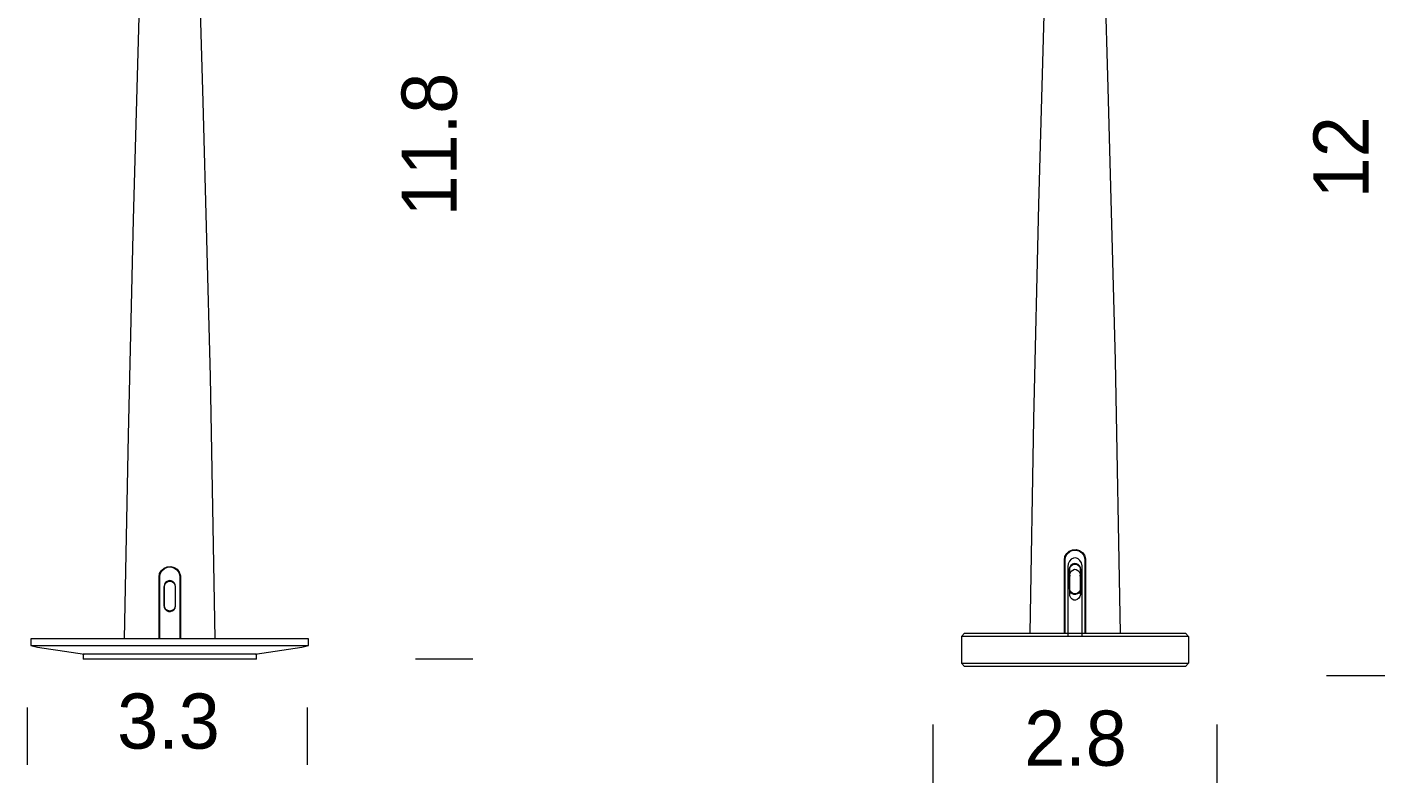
# Model space of a CAD drawing. Header units: millimetres. Extents: x 21.8 to 56.7, y -29 to 8.6.
# Tile 1 of 2: x 22.9 to 56.7, y -29 to -10.2. Entities that reach past the tile are written whole.
import ezdxf

# ---------------------------------------------------------------- set-up
doc = ezdxf.new("R2010")
doc.units = ezdxf.units.MM
doc.header["$MEASUREMENT"] = 0
doc.layers.add('Livello 1', color=7, linetype='Continuous', lineweight=0)

# ---------------------------------------------------------------- blocks, each defined once
blk = doc.blocks.new('Block_0')
at = {"layer": 'Livello 1', "color": 250, "lineweight": 13, "true_color": 0x1d1d1b}
for p, q in [((32.597, -25.946), (34.027, -25.946)), ((55.276, -26.359), (56.726, -26.359)), ((22.932, -27.154), (22.932, -28.582)), ((29.899, -27.154), (29.899, -28.582)), ((45.472, -27.584), (45.472, -29.033)), ((52.54, -27.584), (52.54, -29.033))]:
    blk.add_line(p, q, dxfattribs=at)
for points, knots in [([(48.49, -1.292), (48.49, -1.292), (48.296, -7.843), (48.296, -7.843), (48.296, -7.843), (48.108, -14.633), (48.108, -14.633), (48.108, -14.633), (47.983, -19.974), (47.983, -19.974), (47.983, -19.974), (47.886, -25.309), (47.886, -25.309)], [0, 0, 0, 0, 1, 1, 1, 2, 2, 2, 3, 3, 3, 4, 4, 4, 4]), ([(50.143, -25.309), (50.143, -25.309), (50.018, -18.519), (50.018, -18.519), (50.018, -18.519), (49.841, -11.723), (49.841, -11.723), (49.841, -11.723), (49.539, -1.292), (49.539, -1.292)], [0, 0, 0, 0, 1, 1, 1, 2, 2, 2, 3, 3, 3, 3]), ([(25.954, -1.574), (25.954, -1.574), (25.759, -8.167), (25.759, -8.167), (25.759, -8.167), (25.569, -15.001), (25.569, -15.001), (25.569, -15.001), (25.443, -20.376), (25.443, -20.376), (25.443, -20.376), (25.345, -25.451), (25.345, -25.451)], [0, 0, 0, 0, 1, 1, 1, 2, 2, 2, 3, 3, 3, 4, 4, 4, 4]), ([(27.613, -25.451), (27.613, -25.451), (27.492, -18.911), (27.492, -18.911), (27.492, -18.911), (27.314, -12.072), (27.314, -12.072), (27.314, -12.072), (27.01, -1.574), (27.01, -1.574)], [0, 0, 0, 0, 1, 1, 1, 2, 2, 2, 3, 3, 3, 3]), ([(48.752, -23.486), (48.752, -23.486), (48.763, -23.398), (48.763, -23.398), (48.763, -23.398), (48.809, -23.323), (48.809, -23.323), (48.809, -23.323), (48.872, -23.264), (48.872, -23.264), (48.872, -23.264), (48.952, -23.229), (48.952, -23.229), (48.952, -23.229), (49.043, -23.223), (49.043, -23.223), (49.043, -23.223), (49.123, -23.246), (49.123, -23.246), (49.123, -23.246), (49.197, -23.293), (49.197, -23.293), (49.197, -23.293), (49.248, -23.363), (49.248, -23.363), (49.248, -23.363), (49.277, -23.451), (49.277, -23.451), (49.277, -23.451), (49.277, -23.486), (49.277, -23.486)], [0, 0, 0, 0, 1, 1, 1, 2, 2, 2, 3, 3, 3, 4, 4, 4, 5, 5, 5, 6, 6, 6, 7, 7, 7, 8, 8, 8, 9, 9, 9, 10, 10, 10, 10]), ([(48.769, -23.486), (48.769, -23.486), (48.781, -23.404), (48.781, -23.404), (48.781, -23.404), (48.821, -23.334), (48.821, -23.334), (48.821, -23.334), (48.883, -23.276), (48.883, -23.276), (48.883, -23.276), (48.957, -23.241), (48.957, -23.241), (48.957, -23.241), (49.037, -23.235), (49.037, -23.235), (49.037, -23.235), (49.117, -23.258), (49.117, -23.258), (49.117, -23.258), (49.185, -23.305), (49.185, -23.305), (49.185, -23.305), (49.237, -23.375), (49.237, -23.375), (49.237, -23.375), (49.259, -23.457), (49.259, -23.457), (49.259, -23.457), (49.259, -23.486), (49.259, -23.486)], [0, 0, 0, 0, 1, 1, 1, 2, 2, 2, 3, 3, 3, 4, 4, 4, 5, 5, 5, 6, 6, 6, 7, 7, 7, 8, 8, 8, 9, 9, 9, 10, 10, 10, 10]), ([(26.218, -23.91), (26.218, -23.91), (26.23, -23.822), (26.23, -23.822), (26.23, -23.822), (26.275, -23.746), (26.275, -23.746), (26.275, -23.746), (26.339, -23.687), (26.339, -23.687), (26.339, -23.687), (26.419, -23.651), (26.419, -23.651), (26.419, -23.651), (26.511, -23.645), (26.511, -23.645), (26.511, -23.645), (26.591, -23.669), (26.591, -23.669), (26.591, -23.669), (26.666, -23.716), (26.666, -23.716), (26.666, -23.716), (26.717, -23.786), (26.717, -23.786), (26.717, -23.786), (26.746, -23.875), (26.746, -23.875), (26.746, -23.875), (26.746, -23.91), (26.746, -23.91)], [0, 0, 0, 0, 1, 1, 1, 2, 2, 2, 3, 3, 3, 4, 4, 4, 5, 5, 5, 6, 6, 6, 7, 7, 7, 8, 8, 8, 9, 9, 9, 10, 10, 10, 10]), ([(48.825, -23.655), (48.825, -23.655), (48.825, -23.655), (48.825, -23.655), (48.825, -23.655), (48.829, -23.655), (48.829, -23.655), (48.829, -23.655), (48.834, -23.655), (48.834, -23.655)], [0, 0, 0, 0, 1, 1, 1, 2, 2, 2, 3, 3, 3, 3]), ([(49.195, -23.655), (49.195, -23.655), (49.195, -23.627), (49.195, -23.627), (49.195, -23.627), (49.177, -23.555), (49.177, -23.555), (49.177, -23.555), (49.138, -23.494), (49.138, -23.494), (49.138, -23.494), (49.089, -23.456), (49.089, -23.456), (49.089, -23.456), (49.032, -23.433), (49.032, -23.433), (49.032, -23.433), (48.975, -23.439), (48.975, -23.439), (48.975, -23.439), (48.917, -23.467), (48.917, -23.467), (48.917, -23.467), (48.873, -23.517), (48.873, -23.517), (48.873, -23.517), (48.842, -23.583), (48.842, -23.583), (48.842, -23.583), (48.834, -23.655), (48.834, -23.655)], [0, 0, 0, 0, 1, 1, 1, 2, 2, 2, 3, 3, 3, 4, 4, 4, 5, 5, 5, 6, 6, 6, 7, 7, 7, 8, 8, 8, 9, 9, 9, 10, 10, 10, 10]), ([(48.834, -23.655), (48.834, -23.655), (48.834, -23.688), (48.834, -23.688), (48.834, -23.688), (48.834, -23.816), (48.834, -23.816), (48.834, -23.816), (48.834, -24.315), (48.834, -24.315), (48.834, -24.315), (48.834, -25.379), (48.834, -25.379)], [0, 0, 0, 0, 1, 1, 1, 2, 2, 2, 3, 3, 3, 4, 4, 4, 4]), ([(49.162, -23.726), (49.162, -23.726), (49.151, -23.673), (49.151, -23.673), (49.151, -23.673), (49.128, -23.632), (49.128, -23.632), (49.128, -23.632), (49.094, -23.597), (49.094, -23.597), (49.094, -23.597), (49.048, -23.579), (49.048, -23.579), (49.048, -23.579), (48.997, -23.574), (48.997, -23.574), (48.997, -23.574), (48.952, -23.591), (48.952, -23.591), (48.952, -23.591), (48.912, -23.62), (48.912, -23.62), (48.912, -23.62), (48.883, -23.661), (48.883, -23.661), (48.883, -23.661), (48.872, -23.708), (48.872, -23.708), (48.872, -23.708), (48.872, -23.726), (48.872, -23.726)], [0, 0, 0, 0, 1, 1, 1, 2, 2, 2, 3, 3, 3, 4, 4, 4, 5, 5, 5, 6, 6, 6, 7, 7, 7, 8, 8, 8, 9, 9, 9, 10, 10, 10, 10]), ([(48.883, -23.726), (48.883, -23.726), (48.889, -23.673), (48.889, -23.673), (48.889, -23.673), (48.918, -23.626), (48.918, -23.626), (48.918, -23.626), (48.963, -23.597), (48.963, -23.597), (48.963, -23.597), (49.014, -23.585), (49.014, -23.585), (49.014, -23.585), (49.066, -23.597), (49.066, -23.597), (49.066, -23.597), (49.111, -23.626), (49.111, -23.626), (49.111, -23.626), (49.14, -23.673), (49.14, -23.673), (49.14, -23.673), (49.145, -23.726), (49.145, -23.726)], [0, 0, 0, 0, 1, 1, 1, 2, 2, 2, 3, 3, 3, 4, 4, 4, 5, 5, 5, 6, 6, 6, 7, 7, 7, 8, 8, 8, 8]), ([(49.204, -23.655), (49.204, -23.655), (49.204, -23.655), (49.204, -23.655), (49.204, -23.655), (49.199, -23.655), (49.199, -23.655), (49.199, -23.655), (49.195, -23.655), (49.195, -23.655)], [0, 0, 0, 0, 1, 1, 1, 2, 2, 2, 3, 3, 3, 3]), ([(49.195, -25.379), (49.195, -25.379), (49.195, -25.352), (49.195, -25.352), (49.195, -25.352), (49.195, -25.224), (49.195, -25.224), (49.195, -25.224), (49.195, -24.72), (49.195, -24.72), (49.195, -24.72), (49.195, -23.655), (49.195, -23.655)], [0, 0, 0, 0, 1, 1, 1, 2, 2, 2, 3, 3, 3, 4, 4, 4, 4]), ([(26.235, -23.91), (26.235, -23.91), (26.246, -23.828), (26.246, -23.828), (26.246, -23.828), (26.287, -23.757), (26.287, -23.757), (26.287, -23.757), (26.35, -23.698), (26.35, -23.698), (26.35, -23.698), (26.425, -23.663), (26.425, -23.663), (26.425, -23.663), (26.505, -23.657), (26.505, -23.657), (26.505, -23.657), (26.585, -23.681), (26.585, -23.681), (26.585, -23.681), (26.654, -23.728), (26.654, -23.728), (26.654, -23.728), (26.706, -23.798), (26.706, -23.798), (26.706, -23.798), (26.729, -23.881), (26.729, -23.881), (26.729, -23.881), (26.729, -23.91), (26.729, -23.91)], [0, 0, 0, 0, 1, 1, 1, 2, 2, 2, 3, 3, 3, 4, 4, 4, 5, 5, 5, 6, 6, 6, 7, 7, 7, 8, 8, 8, 9, 9, 9, 10, 10, 10, 10]), ([(48.882, -23.882), (48.882, -23.882), (48.882, -23.86), (48.882, -23.86), (48.882, -23.86), (48.895, -23.81), (48.895, -23.81), (48.895, -23.81), (48.922, -23.761), (48.922, -23.761), (48.922, -23.761), (48.957, -23.733), (48.957, -23.733), (48.957, -23.733), (49.001, -23.716), (49.001, -23.716), (49.001, -23.716), (49.045, -23.722), (49.045, -23.722), (49.045, -23.722), (49.085, -23.744), (49.085, -23.744), (49.085, -23.744), (49.12, -23.777), (49.12, -23.777), (49.12, -23.777), (49.142, -23.827), (49.142, -23.827), (49.142, -23.827), (49.147, -23.882), (49.147, -23.882)], [0, 0, 0, 0, 1, 1, 1, 2, 2, 2, 3, 3, 3, 4, 4, 4, 5, 5, 5, 6, 6, 6, 7, 7, 7, 8, 8, 8, 9, 9, 9, 10, 10, 10, 10]), ([(48.904, -23.882), (48.904, -23.882), (48.9, -23.882), (48.9, -23.882), (48.9, -23.882), (48.895, -23.882), (48.895, -23.882), (48.895, -23.882), (48.891, -23.882), (48.891, -23.882), (48.891, -23.882), (48.887, -23.882), (48.887, -23.882), (48.887, -23.882), (48.882, -23.882), (48.882, -23.882)], [0, 0, 0, 0, 1, 1, 1, 2, 2, 2, 3, 3, 3, 4, 4, 4, 5, 5, 5, 5]), ([(48.882, -24.321), (48.882, -24.321), (48.882, -24.276), (48.882, -24.276), (48.882, -24.276), (48.882, -24.088), (48.882, -24.088), (48.882, -24.088), (48.882, -23.882), (48.882, -23.882)], [0, 0, 0, 0, 1, 1, 1, 2, 2, 2, 3, 3, 3, 3]), ([(49.147, -23.882), (49.147, -23.882), (49.147, -23.882), (49.147, -23.882), (49.147, -23.882), (49.142, -23.882), (49.142, -23.882), (49.142, -23.882), (49.138, -23.882), (49.138, -23.882), (49.138, -23.882), (49.133, -23.882), (49.133, -23.882), (49.133, -23.882), (49.129, -23.882), (49.129, -23.882)], [0, 0, 0, 0, 1, 1, 1, 2, 2, 2, 3, 3, 3, 4, 4, 4, 5, 5, 5, 5]), ([(49.147, -23.882), (49.147, -23.882), (49.147, -23.927), (49.147, -23.927), (49.147, -23.927), (49.147, -24.115), (49.147, -24.115), (49.147, -24.115), (49.147, -24.321), (49.147, -24.321)], [0, 0, 0, 0, 1, 1, 1, 2, 2, 2, 3, 3, 3, 3]), ([(26.625, -24.151), (26.625, -24.151), (26.62, -24.098), (26.62, -24.098), (26.62, -24.098), (26.597, -24.057), (26.597, -24.057), (26.597, -24.057), (26.562, -24.022), (26.562, -24.022), (26.562, -24.022), (26.516, -24.004), (26.516, -24.004), (26.516, -24.004), (26.465, -23.998), (26.465, -23.998), (26.465, -23.998), (26.419, -24.016), (26.419, -24.016), (26.419, -24.016), (26.379, -24.045), (26.379, -24.045), (26.379, -24.045), (26.35, -24.087), (26.35, -24.087), (26.35, -24.087), (26.339, -24.134), (26.339, -24.134), (26.339, -24.134), (26.333, -24.151), (26.333, -24.151)], [0, 0, 0, 0, 1, 1, 1, 2, 2, 2, 3, 3, 3, 4, 4, 4, 5, 5, 5, 6, 6, 6, 7, 7, 7, 8, 8, 8, 9, 9, 9, 10, 10, 10, 10]), ([(26.35, -24.151), (26.35, -24.151), (26.355, -24.098), (26.355, -24.098), (26.355, -24.098), (26.384, -24.051), (26.384, -24.051), (26.384, -24.051), (26.43, -24.022), (26.43, -24.022), (26.43, -24.022), (26.482, -24.01), (26.482, -24.01), (26.482, -24.01), (26.534, -24.022), (26.534, -24.022), (26.534, -24.022), (26.579, -24.051), (26.579, -24.051), (26.579, -24.051), (26.608, -24.098), (26.608, -24.098), (26.608, -24.098), (26.614, -24.151), (26.614, -24.151)], [0, 0, 0, 0, 1, 1, 1, 2, 2, 2, 3, 3, 3, 4, 4, 4, 5, 5, 5, 6, 6, 6, 7, 7, 7, 8, 8, 8, 8]), ([(48.872, -24.187), (48.872, -24.187), (48.877, -24.24), (48.877, -24.24), (48.877, -24.24), (48.9, -24.281), (48.9, -24.281), (48.9, -24.281), (48.934, -24.316), (48.934, -24.316), (48.934, -24.316), (48.98, -24.333), (48.98, -24.333), (48.98, -24.333), (49.031, -24.333), (49.031, -24.333), (49.031, -24.333), (49.077, -24.322), (49.077, -24.322), (49.077, -24.322), (49.117, -24.292), (49.117, -24.292), (49.117, -24.292), (49.145, -24.251), (49.145, -24.251), (49.145, -24.251), (49.157, -24.205), (49.157, -24.205), (49.157, -24.205), (49.162, -24.187), (49.162, -24.187)], [0, 0, 0, 0, 1, 1, 1, 2, 2, 2, 3, 3, 3, 4, 4, 4, 5, 5, 5, 6, 6, 6, 7, 7, 7, 8, 8, 8, 9, 9, 9, 10, 10, 10, 10]), ([(48.904, -24.321), (48.904, -24.321), (48.9, -24.321), (48.9, -24.321), (48.9, -24.321), (48.895, -24.321), (48.895, -24.321), (48.895, -24.321), (48.891, -24.321), (48.891, -24.321), (48.891, -24.321), (48.887, -24.321), (48.887, -24.321), (48.887, -24.321), (48.882, -24.321), (48.882, -24.321)], [0, 0, 0, 0, 1, 1, 1, 2, 2, 2, 3, 3, 3, 4, 4, 4, 5, 5, 5, 5]), ([(49.147, -24.321), (49.147, -24.321), (49.147, -24.343), (49.147, -24.343), (49.147, -24.343), (49.133, -24.393), (49.133, -24.393), (49.133, -24.393), (49.107, -24.437), (49.107, -24.437), (49.107, -24.437), (49.071, -24.47), (49.071, -24.47), (49.071, -24.47), (49.028, -24.487), (49.028, -24.487), (49.028, -24.487), (48.984, -24.481), (48.984, -24.481), (48.984, -24.481), (48.944, -24.459), (48.944, -24.459), (48.944, -24.459), (48.908, -24.426), (48.908, -24.426), (48.908, -24.426), (48.887, -24.376), (48.887, -24.376), (48.887, -24.376), (48.882, -24.321), (48.882, -24.321)], [0, 0, 0, 0, 1, 1, 1, 2, 2, 2, 3, 3, 3, 4, 4, 4, 5, 5, 5, 6, 6, 6, 7, 7, 7, 8, 8, 8, 9, 9, 9, 10, 10, 10, 10]), ([(49.145, -24.187), (49.145, -24.187), (49.14, -24.24), (49.14, -24.24), (49.14, -24.24), (49.111, -24.287), (49.111, -24.287), (49.111, -24.287), (49.066, -24.316), (49.066, -24.316), (49.066, -24.316), (49.014, -24.328), (49.014, -24.328), (49.014, -24.328), (48.963, -24.316), (48.963, -24.316), (48.963, -24.316), (48.918, -24.287), (48.918, -24.287), (48.918, -24.287), (48.889, -24.24), (48.889, -24.24), (48.889, -24.24), (48.883, -24.187), (48.883, -24.187)], [0, 0, 0, 0, 1, 1, 1, 2, 2, 2, 3, 3, 3, 4, 4, 4, 5, 5, 5, 6, 6, 6, 7, 7, 7, 8, 8, 8, 8]), ([(49.147, -24.321), (49.147, -24.321), (49.147, -24.321), (49.147, -24.321), (49.147, -24.321), (49.142, -24.321), (49.142, -24.321), (49.142, -24.321), (49.138, -24.321), (49.138, -24.321), (49.138, -24.321), (49.133, -24.321), (49.133, -24.321), (49.133, -24.321), (49.129, -24.321), (49.129, -24.321)], [0, 0, 0, 0, 1, 1, 1, 2, 2, 2, 3, 3, 3, 4, 4, 4, 5, 5, 5, 5]), ([(26.333, -24.616), (26.333, -24.616), (26.344, -24.669), (26.344, -24.669), (26.344, -24.669), (26.367, -24.71), (26.367, -24.71), (26.367, -24.71), (26.402, -24.745), (26.402, -24.745), (26.402, -24.745), (26.448, -24.763), (26.448, -24.763), (26.448, -24.763), (26.499, -24.763), (26.499, -24.763), (26.499, -24.763), (26.545, -24.751), (26.545, -24.751), (26.545, -24.751), (26.585, -24.722), (26.585, -24.722), (26.585, -24.722), (26.614, -24.68), (26.614, -24.68), (26.614, -24.68), (26.625, -24.633), (26.625, -24.633), (26.625, -24.633), (26.625, -24.616), (26.625, -24.616)], [0, 0, 0, 0, 1, 1, 1, 2, 2, 2, 3, 3, 3, 4, 4, 4, 5, 5, 5, 6, 6, 6, 7, 7, 7, 8, 8, 8, 9, 9, 9, 10, 10, 10, 10]), ([(26.614, -24.616), (26.614, -24.616), (26.608, -24.669), (26.608, -24.669), (26.608, -24.669), (26.579, -24.716), (26.579, -24.716), (26.579, -24.716), (26.534, -24.745), (26.534, -24.745), (26.534, -24.745), (26.482, -24.757), (26.482, -24.757), (26.482, -24.757), (26.43, -24.745), (26.43, -24.745), (26.43, -24.745), (26.384, -24.716), (26.384, -24.716), (26.384, -24.716), (26.355, -24.669), (26.355, -24.669), (26.355, -24.669), (26.35, -24.616), (26.35, -24.616)], [0, 0, 0, 0, 1, 1, 1, 2, 2, 2, 3, 3, 3, 4, 4, 4, 5, 5, 5, 6, 6, 6, 7, 7, 7, 8, 8, 8, 8]), ([(29.937, -25.451), (29.937, -25.451), (29.932, -25.451), (29.932, -25.451), (29.932, -25.451), (29.903, -25.451), (29.903, -25.451), (29.903, -25.451), (29.857, -25.451), (29.857, -25.451), (29.857, -25.451), (29.794, -25.451), (29.794, -25.451), (29.794, -25.451), (29.714, -25.451), (29.714, -25.451), (29.714, -25.451), (29.61, -25.451), (29.61, -25.451), (29.61, -25.451), (29.495, -25.451), (29.495, -25.451), (29.495, -25.451), (29.363, -25.451), (29.363, -25.451), (29.363, -25.451), (29.22, -25.451), (29.22, -25.451), (29.22, -25.451), (29.059, -25.451), (29.059, -25.451), (29.059, -25.451), (28.881, -25.451), (28.881, -25.451), (28.881, -25.451), (28.692, -25.451), (28.692, -25.451), (28.692, -25.451), (28.491, -25.451), (28.491, -25.451), (28.491, -25.451), (28.284, -25.451), (28.284, -25.451), (28.284, -25.451), (28.06, -25.451), (28.06, -25.451), (28.06, -25.451), (27.836, -25.451), (27.836, -25.451), (27.836, -25.451), (27.595, -25.451), (27.595, -25.451), (27.595, -25.451), (27.355, -25.451), (27.355, -25.451), (27.355, -25.451), (27.108, -25.451), (27.108, -25.451), (27.108, -25.451), (26.861, -25.451), (26.861, -25.451), (26.861, -25.451), (26.608, -25.451), (26.608, -25.451), (26.608, -25.451), (26.355, -25.451), (26.355, -25.451), (26.355, -25.451), (26.103, -25.451), (26.103, -25.451), (26.103, -25.451), (25.856, -25.451), (25.856, -25.451), (25.856, -25.451), (25.609, -25.451), (25.609, -25.451), (25.609, -25.451), (25.363, -25.451), (25.363, -25.451), (25.363, -25.451), (25.127, -25.451), (25.127, -25.451), (25.127, -25.451), (24.903, -25.451), (24.903, -25.451), (24.903, -25.451), (24.68, -25.451), (24.68, -25.451), (24.68, -25.451), (24.467, -25.451), (24.467, -25.451), (24.467, -25.451), (24.272, -25.451), (24.272, -25.451), (24.272, -25.451), (24.083, -25.451), (24.083, -25.451), (24.083, -25.451), (23.905, -25.451), (23.905, -25.451), (23.905, -25.451), (23.744, -25.451), (23.744, -25.451), (23.744, -25.451), (23.601, -25.451), (23.601, -25.451), (23.601, -25.451), (23.469, -25.451), (23.469, -25.451), (23.469, -25.451), (23.354, -25.451), (23.354, -25.451), (23.354, -25.451), (23.25, -25.451), (23.25, -25.451), (23.25, -25.451), (23.17, -25.451), (23.17, -25.451), (23.17, -25.451), (23.107, -25.451), (23.107, -25.451), (23.107, -25.451), (23.061, -25.451), (23.061, -25.451), (23.061, -25.451), (23.032, -25.451), (23.032, -25.451), (23.032, -25.451), (23.027, -25.451), (23.027, -25.451)], [0, 0, 0, 0, 1, 1, 1, 2, 2, 2, 3, 3, 3, 4, 4, 4, 5, 5, 5, 6, 6, 6, 7, 7, 7, 8, 8, 8, 9, 9, 9, 10, 10, 10, 11, 11, 11, 12, 12, 12, 13, 13, 13, 14, 14, 14, 15, 15, 15, 16, 16, 16, 17, 17, 17, 18, 18, 18, 19, 19, 19, 20, 20, 20, 21, 21, 21, 22, 22, 22, 23, 23, 23, 24, 24, 24, 25, 25, 25, 26, 26, 26, 27, 27, 27, 28, 28, 28, 29, 29, 29, 30, 30, 30, 31, 31, 31, 32, 32, 32, 33, 33, 33, 34, 34, 34, 35, 35, 35, 36, 36, 36, 37, 37, 37, 38, 38, 38, 39, 39, 39, 40, 40, 40, 41, 41, 41, 42, 42, 42, 43, 43, 43, 43]), ([(23.027, -25.616), (23.027, -25.616), (23.027, -25.616), (23.027, -25.616), (23.027, -25.616), (23.044, -25.616), (23.044, -25.616), (23.044, -25.616), (23.084, -25.616), (23.084, -25.616), (23.084, -25.616), (23.136, -25.616), (23.136, -25.616), (23.136, -25.616), (23.21, -25.616), (23.21, -25.616), (23.21, -25.616), (23.302, -25.616), (23.302, -25.616), (23.302, -25.616), (23.406, -25.616), (23.406, -25.616), (23.406, -25.616), (23.532, -25.616), (23.532, -25.616), (23.532, -25.616), (23.669, -25.616), (23.669, -25.616), (23.669, -25.616), (23.824, -25.616), (23.824, -25.616), (23.824, -25.616), (23.991, -25.616), (23.991, -25.616), (23.991, -25.616), (24.175, -25.616), (24.175, -25.616), (24.175, -25.616), (24.37, -25.616), (24.37, -25.616), (24.37, -25.616), (24.576, -25.616), (24.576, -25.616), (24.576, -25.616), (24.789, -25.616), (24.789, -25.616), (24.789, -25.616), (25.012, -25.616), (25.012, -25.616), (25.012, -25.616), (25.248, -25.616), (25.248, -25.616), (25.248, -25.616), (25.483, -25.616), (25.483, -25.616), (25.483, -25.616), (25.73, -25.616), (25.73, -25.616), (25.73, -25.616), (25.977, -25.616), (25.977, -25.616), (25.977, -25.616), (26.23, -25.616), (26.23, -25.616), (26.23, -25.616), (26.482, -25.616), (26.482, -25.616), (26.482, -25.616), (26.734, -25.616), (26.734, -25.616), (26.734, -25.616), (26.987, -25.616), (26.987, -25.616), (26.987, -25.616), (27.234, -25.616), (27.234, -25.616), (27.234, -25.616), (27.48, -25.616), (27.48, -25.616), (27.48, -25.616), (27.716, -25.616), (27.716, -25.616), (27.716, -25.616), (27.951, -25.616), (27.951, -25.616), (27.951, -25.616), (28.175, -25.616), (28.175, -25.616), (28.175, -25.616), (28.387, -25.616), (28.387, -25.616), (28.387, -25.616), (28.594, -25.616), (28.594, -25.616), (28.594, -25.616), (28.789, -25.616), (28.789, -25.616), (28.789, -25.616), (28.973, -25.616), (28.973, -25.616), (28.973, -25.616), (29.14, -25.616), (29.14, -25.616), (29.14, -25.616), (29.294, -25.616), (29.294, -25.616), (29.294, -25.616), (29.432, -25.616), (29.432, -25.616), (29.432, -25.616), (29.558, -25.616), (29.558, -25.616), (29.558, -25.616), (29.662, -25.616), (29.662, -25.616), (29.662, -25.616), (29.753, -25.616), (29.753, -25.616), (29.753, -25.616), (29.828, -25.616), (29.828, -25.616), (29.828, -25.616), (29.88, -25.616), (29.88, -25.616), (29.88, -25.616), (29.92, -25.616), (29.92, -25.616), (29.92, -25.616), (29.937, -25.616), (29.937, -25.616)], [0, 0, 0, 0, 1, 1, 1, 2, 2, 2, 3, 3, 3, 4, 4, 4, 5, 5, 5, 6, 6, 6, 7, 7, 7, 8, 8, 8, 9, 9, 9, 10, 10, 10, 11, 11, 11, 12, 12, 12, 13, 13, 13, 14, 14, 14, 15, 15, 15, 16, 16, 16, 17, 17, 17, 18, 18, 18, 19, 19, 19, 20, 20, 20, 21, 21, 21, 22, 22, 22, 23, 23, 23, 24, 24, 24, 25, 25, 25, 26, 26, 26, 27, 27, 27, 28, 28, 28, 29, 29, 29, 30, 30, 30, 31, 31, 31, 32, 32, 32, 33, 33, 33, 34, 34, 34, 35, 35, 35, 36, 36, 36, 37, 37, 37, 38, 38, 38, 39, 39, 39, 40, 40, 40, 41, 41, 41, 42, 42, 42, 43, 43, 43, 43]), ([(23.027, -25.616), (23.027, -25.616), (23.193, -25.651), (23.193, -25.651), (23.193, -25.651), (23.354, -25.68), (23.354, -25.68), (23.354, -25.68), (23.52, -25.704), (23.52, -25.704), (23.52, -25.704), (23.692, -25.733), (23.692, -25.733), (23.692, -25.733), (23.859, -25.757), (23.859, -25.757), (23.859, -25.757), (24.025, -25.78), (24.025, -25.78), (24.025, -25.78), (24.192, -25.804), (24.192, -25.804), (24.192, -25.804), (24.358, -25.827), (24.358, -25.827)], [0, 0, 0, 0, 1, 1, 1, 2, 2, 2, 3, 3, 3, 4, 4, 4, 5, 5, 5, 6, 6, 6, 7, 7, 7, 8, 8, 8, 8]), ([(28.605, -25.827), (28.605, -25.827), (28.772, -25.804), (28.772, -25.804), (28.772, -25.804), (28.939, -25.78), (28.939, -25.78), (28.939, -25.78), (29.105, -25.757), (29.105, -25.757), (29.105, -25.757), (29.272, -25.733), (29.272, -25.733), (29.272, -25.733), (29.438, -25.704), (29.438, -25.704), (29.438, -25.704), (29.604, -25.68), (29.604, -25.68), (29.604, -25.68), (29.771, -25.651), (29.771, -25.651), (29.771, -25.651), (29.937, -25.616), (29.937, -25.616)], [0, 0, 0, 0, 1, 1, 1, 2, 2, 2, 3, 3, 3, 4, 4, 4, 5, 5, 5, 6, 6, 6, 7, 7, 7, 8, 8, 8, 8]), ([(28.64, -25.827), (28.64, -25.827), (28.629, -25.827), (28.629, -25.827), (28.629, -25.827), (28.6, -25.827), (28.6, -25.827), (28.6, -25.827), (28.554, -25.827), (28.554, -25.827), (28.554, -25.827), (28.491, -25.827), (28.491, -25.827), (28.491, -25.827), (28.41, -25.827), (28.41, -25.827), (28.41, -25.827), (28.313, -25.827), (28.313, -25.827), (28.313, -25.827), (28.204, -25.827), (28.204, -25.827), (28.204, -25.827), (28.078, -25.827), (28.078, -25.827), (28.078, -25.827), (27.934, -25.827), (27.934, -25.827), (27.934, -25.827), (27.779, -25.827), (27.779, -25.827), (27.779, -25.827), (27.618, -25.827), (27.618, -25.827), (27.618, -25.827), (27.441, -25.827), (27.441, -25.827), (27.441, -25.827), (27.262, -25.827), (27.262, -25.827), (27.262, -25.827), (27.073, -25.827), (27.073, -25.827), (27.073, -25.827), (26.878, -25.827), (26.878, -25.827), (26.878, -25.827), (26.683, -25.827), (26.683, -25.827), (26.683, -25.827), (26.482, -25.827), (26.482, -25.827), (26.482, -25.827), (26.281, -25.827), (26.281, -25.827), (26.281, -25.827), (26.086, -25.827), (26.086, -25.827), (26.086, -25.827), (25.891, -25.827), (25.891, -25.827), (25.891, -25.827), (25.701, -25.827), (25.701, -25.827), (25.701, -25.827), (25.523, -25.827), (25.523, -25.827), (25.523, -25.827), (25.345, -25.827), (25.345, -25.827), (25.345, -25.827), (25.185, -25.827), (25.185, -25.827), (25.185, -25.827), (25.03, -25.827), (25.03, -25.827), (25.03, -25.827), (24.886, -25.827), (24.886, -25.827), (24.886, -25.827), (24.76, -25.827), (24.76, -25.827), (24.76, -25.827), (24.651, -25.827), (24.651, -25.827), (24.651, -25.827), (24.553, -25.827), (24.553, -25.827), (24.553, -25.827), (24.473, -25.827), (24.473, -25.827), (24.473, -25.827), (24.41, -25.827), (24.41, -25.827), (24.41, -25.827), (24.364, -25.827), (24.364, -25.827), (24.364, -25.827), (24.335, -25.827), (24.335, -25.827), (24.335, -25.827), (24.324, -25.827), (24.324, -25.827)], [0, 0, 0, 0, 1, 1, 1, 2, 2, 2, 3, 3, 3, 4, 4, 4, 5, 5, 5, 6, 6, 6, 7, 7, 7, 8, 8, 8, 9, 9, 9, 10, 10, 10, 11, 11, 11, 12, 12, 12, 13, 13, 13, 14, 14, 14, 15, 15, 15, 16, 16, 16, 17, 17, 17, 18, 18, 18, 19, 19, 19, 20, 20, 20, 21, 21, 21, 22, 22, 22, 23, 23, 23, 24, 24, 24, 25, 25, 25, 26, 26, 26, 27, 27, 27, 28, 28, 28, 29, 29, 29, 30, 30, 30, 31, 31, 31, 32, 32, 32, 33, 33, 33, 34, 34, 34, 34]), ([(28.64, -25.951), (28.64, -25.951), (28.629, -25.951), (28.629, -25.951), (28.629, -25.951), (28.6, -25.951), (28.6, -25.951), (28.6, -25.951), (28.554, -25.951), (28.554, -25.951), (28.554, -25.951), (28.491, -25.951), (28.491, -25.951), (28.491, -25.951), (28.41, -25.951), (28.41, -25.951), (28.41, -25.951), (28.313, -25.951), (28.313, -25.951), (28.313, -25.951), (28.204, -25.951), (28.204, -25.951), (28.204, -25.951), (28.078, -25.951), (28.078, -25.951), (28.078, -25.951), (27.934, -25.951), (27.934, -25.951), (27.934, -25.951), (27.779, -25.951), (27.779, -25.951), (27.779, -25.951), (27.618, -25.951), (27.618, -25.951), (27.618, -25.951), (27.441, -25.951), (27.441, -25.951), (27.441, -25.951), (27.262, -25.951), (27.262, -25.951), (27.262, -25.951), (27.073, -25.951), (27.073, -25.951), (27.073, -25.951), (26.878, -25.951), (26.878, -25.951), (26.878, -25.951), (26.683, -25.951), (26.683, -25.951), (26.683, -25.951), (26.482, -25.951), (26.482, -25.951), (26.482, -25.951), (26.281, -25.951), (26.281, -25.951), (26.281, -25.951), (26.086, -25.951), (26.086, -25.951), (26.086, -25.951), (25.891, -25.951), (25.891, -25.951), (25.891, -25.951), (25.701, -25.951), (25.701, -25.951), (25.701, -25.951), (25.523, -25.951), (25.523, -25.951), (25.523, -25.951), (25.345, -25.951), (25.345, -25.951), (25.345, -25.951), (25.185, -25.951), (25.185, -25.951), (25.185, -25.951), (25.03, -25.951), (25.03, -25.951), (25.03, -25.951), (24.886, -25.951), (24.886, -25.951), (24.886, -25.951), (24.76, -25.951), (24.76, -25.951), (24.76, -25.951), (24.651, -25.951), (24.651, -25.951), (24.651, -25.951), (24.553, -25.951), (24.553, -25.951), (24.553, -25.951), (24.473, -25.951), (24.473, -25.951), (24.473, -25.951), (24.41, -25.951), (24.41, -25.951), (24.41, -25.951), (24.364, -25.951), (24.364, -25.951), (24.364, -25.951), (24.335, -25.951), (24.335, -25.951), (24.335, -25.951), (24.324, -25.951), (24.324, -25.951)], [0, 0, 0, 0, 1, 1, 1, 2, 2, 2, 3, 3, 3, 4, 4, 4, 5, 5, 5, 6, 6, 6, 7, 7, 7, 8, 8, 8, 9, 9, 9, 10, 10, 10, 11, 11, 11, 12, 12, 12, 13, 13, 13, 14, 14, 14, 15, 15, 15, 16, 16, 16, 17, 17, 17, 18, 18, 18, 19, 19, 19, 20, 20, 20, 21, 21, 21, 22, 22, 22, 23, 23, 23, 24, 24, 24, 25, 25, 25, 26, 26, 26, 27, 27, 27, 28, 28, 28, 29, 29, 29, 30, 30, 30, 31, 31, 31, 32, 32, 32, 33, 33, 33, 34, 34, 34, 34])]:
    blk.add_open_spline(points, degree=3, knots=knots, dxfattribs=at)
for points in [[(48.752, -25.303), (48.752, -25.303), (48.752, -23.486), (48.752, -23.486)], [(48.769, -25.303), (48.769, -25.303), (48.769, -23.486), (48.769, -23.486)], [(49.242, -23.357), (49.242, -23.357), (49.22, -23.357), (49.22, -23.357)], [(49.259, -23.486), (49.259, -23.486), (49.259, -25.303), (49.259, -25.303)], [(49.277, -23.65), (49.277, -23.65), (49.259, -23.65), (49.259, -23.65)], [(49.277, -23.486), (49.277, -23.486), (49.277, -25.303), (49.277, -25.303)], [(26.218, -25.451), (26.218, -25.451), (26.218, -23.91), (26.218, -23.91)], [(26.235, -25.451), (26.235, -25.451), (26.235, -23.91), (26.235, -23.91)], [(26.711, -23.781), (26.711, -23.781), (26.688, -23.781), (26.688, -23.781)], [(26.729, -23.91), (26.729, -23.91), (26.729, -25.451), (26.729, -25.451)], [(26.746, -23.91), (26.746, -23.91), (26.746, -25.451), (26.746, -25.451)], [(48.752, -23.731), (48.752, -23.731), (48.769, -23.731), (48.769, -23.731)], [(48.872, -23.726), (48.872, -23.726), (48.872, -24.187), (48.872, -24.187)], [(48.883, -24.187), (48.883, -24.187), (48.883, -23.726), (48.883, -23.726)], [(49.145, -23.726), (49.145, -23.726), (49.145, -24.187), (49.145, -24.187)], [(49.162, -24.187), (49.162, -24.187), (49.162, -23.726), (49.162, -23.726)], [(49.259, -23.731), (49.259, -23.731), (49.277, -23.731), (49.277, -23.731)], [(26.218, -24.157), (26.218, -24.157), (26.235, -24.157), (26.235, -24.157)], [(26.333, -24.151), (26.333, -24.151), (26.333, -24.616), (26.333, -24.616)], [(26.35, -24.616), (26.35, -24.616), (26.35, -24.151), (26.35, -24.151)], [(26.614, -24.151), (26.614, -24.151), (26.614, -24.616), (26.614, -24.616)], [(26.625, -24.616), (26.625, -24.616), (26.625, -24.151), (26.625, -24.151)], [(26.746, -24.075), (26.746, -24.075), (26.729, -24.075), (26.729, -24.075)], [(26.729, -24.157), (26.729, -24.157), (26.746, -24.157), (26.746, -24.157)], [(48.769, -24.561), (48.769, -24.561), (48.752, -24.561), (48.752, -24.561)], [(49.277, -24.561), (49.277, -24.561), (49.259, -24.561), (49.259, -24.561)], [(26.235, -24.992), (26.235, -24.992), (26.218, -24.992), (26.218, -24.992)], [(26.746, -24.992), (26.746, -24.992), (26.729, -24.992), (26.729, -24.992)], [(46.187, -25.391), (46.187, -25.391), (46.267, -25.303), (46.267, -25.303)], [(46.267, -25.303), (46.267, -25.303), (51.762, -25.303), (51.762, -25.303)], [(51.842, -25.391), (51.842, -25.391), (51.762, -25.303), (51.762, -25.303)], [(23.027, -25.451), (23.027, -25.451), (23.027, -25.616), (23.027, -25.616)], [(29.937, -25.616), (29.937, -25.616), (29.937, -25.451), (29.937, -25.451)], [(46.187, -25.391), (46.187, -25.391), (46.187, -26.051), (46.187, -26.051)], [(51.842, -25.391), (51.842, -25.391), (46.187, -25.391), (46.187, -25.391)], [(51.842, -25.391), (51.842, -25.391), (51.842, -26.051), (51.842, -26.051)], [(24.324, -25.827), (24.324, -25.827), (24.324, -25.951), (24.324, -25.951)], [(28.64, -25.951), (28.64, -25.951), (28.64, -25.827), (28.64, -25.827)], [(46.187, -26.051), (46.187, -26.051), (46.267, -26.133), (46.267, -26.133)], [(46.187, -26.051), (46.187, -26.051), (51.842, -26.051), (51.842, -26.051)], [(51.762, -26.133), (51.762, -26.133), (46.267, -26.133), (46.267, -26.133)], [(51.842, -26.051), (51.842, -26.051), (51.762, -26.133), (51.762, -26.133)]]:
    blk.add_open_spline(points, degree=3, dxfattribs=at)
at = {"layer": 'Livello 1', "char_height": 0.2, "attachment_point": 7, "rotation": 90}
for s, insert in [('\\C250;\\c1776925;\\FBrandon Grotesque Medium|b0|i0|c1;\\H1.373717;\\W1.000000;11.8', (33.645, -14.925)), ('\\C250;\\c1776925;\\FBrandon Grotesque Medium|b0|i0|c1;\\H1.373717;\\W1.000000;12', (56.321, -14.476))]:
    blk.add_mtext(s, dxfattribs=dict(at, insert=insert))
at = {"layer": 'Livello 1', "char_height": 0.2, "attachment_point": 7}
for s, insert in [('\\C250;\\c1776925;\\FBrandon Grotesque Medium|b0|i0|c1;\\H1.373717;\\W1.000000;3.3', (25.173, -28.201)), ('\\C250;\\c1776925;\\FBrandon Grotesque Medium|b0|i0|c1;\\H1.373717;\\W1.000000;2.8', (47.749, -28.627))]:
    blk.add_mtext(s, dxfattribs=dict(at, insert=insert))

msp = doc.modelspace()

# ---------------------------------------------------------------- block references
at = {"layer": 'Livello 1'}
msp.add_blockref('Block_0', (0, 0), dxfattribs=at)

doc.saveas('drawing.dxf')
